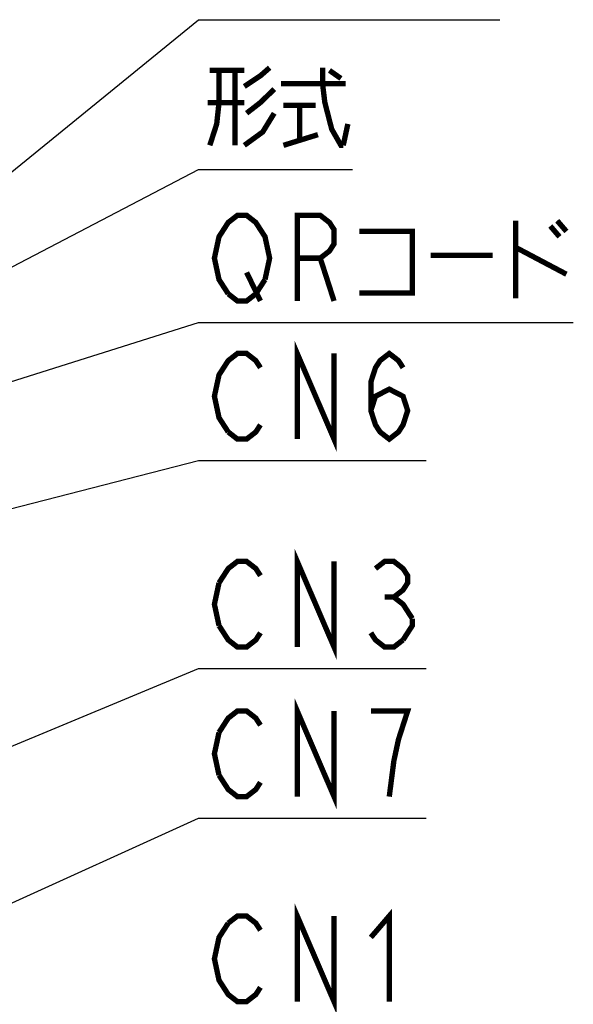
# Model space of a CAD drawing. Extents: x 0 to 1260, y 0 to 891.
# Tile 27 of 36: x 792 to 854, y 551 to 661. Entities that reach past the tile are written whole.
import ezdxf

# ---------------------------------------------------------------- set-up
doc = ezdxf.new("R2010")
doc.units = 0
doc.header["$LTSCALE"] = 69.3
doc.layers.get('0').update_dxf_attribs({"linetype": 'CONTINUOUS'})
doc.layers.add('ALL_NOTE', color=7, linetype='CONTINUOUS')

msp = doc.modelspace()

# ---------------------------------------------------------------- linework, layer by layer
at = {"color": 2, "linetype": 'CONTINUOUS'}
for p, q in [((783.28, 604.186), (812.25, 611.613)), ((812.25, 611.613), (813, 611.613)), ((813, 611.613), (837.768, 611.613))]:
    msp.add_line(p, q, dxfattribs=at)
at = {"color": 2, "linetype": 'CONTINUOUS', "const_width": 0.6}
for points in [[(823.32, 614.013), (823.32, 623.613), (827.448, 614.013), (827.448, 623.613)], [(815.58, 614.813), (814.548, 616.413), (814.032, 618.813), (814.548, 621.213), (815.064, 622.013), (815.58, 622.813), (816.612, 623.613), (817.644, 623.613), (818.676, 622.813), (819.192, 622.013)], [(831.576, 617.213), (832.092, 618.813), (833.64, 619.613), (835.188, 618.813), (835.704, 617.213), (835.188, 615.613), (834.672, 614.813), (833.64, 614.013), (832.608, 614.813), (832.092, 615.613), (831.576, 617.213), (831.576, 620.413), (832.092, 622.013), (832.608, 622.813), (833.64, 623.613), (834.672, 622.813), (835.188, 622.013)], [(819.192, 615.613), (818.676, 614.813), (817.644, 614.013), (816.612, 614.013), (815.58, 614.813)]]:
    msp.add_lwpolyline(points, dxfattribs=at)
at = {"layer": 'ALL_NOTE', "color": 2, "linetype": 'CONTINUOUS'}
for p, q in [((770.25, 626.862), (812.25, 661.034)), ((812.25, 661.034), (813, 661.034)), ((813, 661.034), (846.024, 661.034)), ((770.25, 622.351), (812.25, 644.248)), ((812.25, 644.248), (813, 644.248)), ((813, 644.248), (829.512, 644.248)), ((756.213, 609.445), (812.25, 627.1)), ((812.25, 627.1), (813, 627.1)), ((813, 627.1), (854.28, 627.1)), ((784.302, 576.66), (812.25, 588.301)), ((812.25, 588.301), (813, 588.301)), ((813, 588.301), (837.768, 588.301)), ((783.85, 558.613), (812.25, 571.536)), ((812.25, 571.536), (813, 571.536)), ((813, 571.536), (837.768, 571.536))]:
    msp.add_line(p, q, dxfattribs=at)
at = {"layer": 'ALL_NOTE', "color": 2, "linetype": 'CONTINUOUS', "const_width": 0.6}
for points in [[(817.386, 653.548), (819.192, 654.748), (820.224, 655.648)], [(826.158, 655.648), (826.158, 653.848), (826.416, 651.748), (827.19, 648.748), (828.222, 646.948), (828.48, 646.948)], [(814.548, 655.348), (814.548, 651.748), (814.29, 649.348), (813.516, 646.948)], [(813.516, 655.348), (817.386, 655.348)], [(816.354, 655.348), (816.354, 646.948)], [(826.932, 655.348), (828.222, 654.448)], [(820.74, 653.248), (819.192, 651.748), (817.644, 650.548)], [(821.514, 653.848), (828.738, 653.848)], [(817.386, 651.748), (813.258, 651.748)], [(821.772, 651.448), (825.384, 651.448)], [(823.578, 651.448), (823.578, 647.548)], [(820.74, 650.548), (819.45, 648.448), (817.386, 646.948)], [(828.48, 646.948), (828.996, 649.348)], [(821.772, 646.948), (825.642, 648.148)], [(815.58, 630.3), (814.548, 631.9), (814.032, 634.3), (814.548, 636.7), (815.064, 637.5), (815.58, 638.3), (816.612, 639.1), (817.644, 639.1), (818.676, 638.3), (819.192, 637.5), (819.708, 636.7), (820.224, 634.3), (819.708, 631.9)], [(823.32, 629.5), (823.32, 639.1), (825.9, 639.1), (826.932, 638.3), (827.448, 637.5), (827.448, 635.9), (826.932, 635.1), (825.9, 634.3), (823.32, 634.3)], [(847.83, 638.5), (847.83, 629.8)], [(851.7, 637.9), (852.732, 636.7)], [(852.474, 638.5), (853.506, 637.3)], [(830.286, 637.3), (836.22, 637.3), (836.22, 630.4), (830.286, 630.4)], [(838.284, 634.6), (845.25, 634.6)], [(847.83, 635.5), (853.506, 632.5)], [(825.9, 634.3), (827.448, 629.5)], [(817.644, 632.7), (819.192, 629.5)], [(819.708, 631.9), (818.676, 630.3), (817.644, 629.5), (816.612, 629.5), (815.58, 630.3)], [(823.32, 590.701), (823.32, 600.301), (827.448, 590.701), (827.448, 600.301)], [(814.548, 597.9), (815.58, 599.5), (816.612, 600.301), (817.644, 600.301), (818.676, 599.5), (819.192, 598.701)], [(832.092, 599.5), (833.124, 600.301), (834.156, 600.301), (835.188, 599.5), (835.704, 598.701), (835.704, 597.9), (835.188, 597.101), (834.156, 596.3), (835.188, 595.501), (836.22, 593.901)], [(814.548, 593.1), (814.032, 595.501), (814.548, 597.9)], [(833.124, 596.3), (834.156, 596.3)], [(836.22, 593.901), (836.22, 593.1), (835.188, 591.501)], [(819.192, 592.301), (818.676, 591.501), (817.644, 590.701), (816.612, 590.701), (815.58, 591.501), (814.548, 593.1)], [(835.188, 591.501), (834.156, 590.701), (833.124, 590.701), (832.092, 591.501), (831.576, 592.301)], [(823.32, 573.936), (823.32, 583.536), (827.448, 573.936), (827.448, 583.536)], [(814.548, 581.136), (815.58, 582.736), (816.612, 583.536), (817.644, 583.536), (818.676, 582.736), (819.192, 581.936)], [(833.64, 573.936), (834.156, 577.936), (834.672, 580.336), (835.188, 581.936), (835.704, 583.536), (831.576, 583.536)], [(814.548, 576.336), (814.032, 578.736), (814.548, 581.136)], [(819.192, 575.536), (818.676, 574.736), (817.644, 573.936), (816.612, 573.936), (815.58, 574.736), (814.548, 576.336)], [(823.32, 550.951), (823.32, 560.551), (827.448, 550.951), (827.448, 560.551)], [(815.58, 559.751), (816.612, 560.551), (817.644, 560.551), (818.676, 559.751), (819.192, 558.951)], [(831.576, 558.151), (833.64, 560.551), (833.64, 550.951)], [(819.192, 552.551), (818.676, 551.751), (817.644, 550.951), (816.612, 550.951), (815.58, 551.751), (815.064, 552.551), (814.548, 553.351), (814.032, 555.751), (814.548, 558.151), (815.58, 559.751)]]:
    msp.add_lwpolyline(points, dxfattribs=at)

doc.saveas('drawing.dxf')
